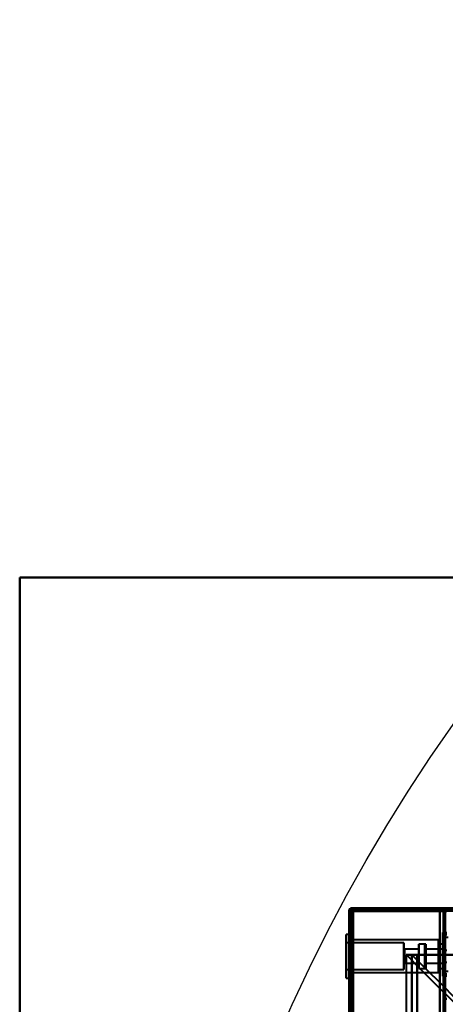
# Model space of a CAD drawing. Header units: millimetres. Extents: x -696 to 695, y -1041 to 611.
# Tile 37 of 90: x -655 to -500, y 252 to 611. Entities that reach past the tile are written whole.
import ezdxf

# ---------------------------------------------------------------- set-up
doc = ezdxf.new("R2010")
doc.units = ezdxf.units.MM
doc.layers.add('A-GENM', color=13, linetype='Continuous', lineweight=40)
doc.layers.add('G-IMPT', color=8, linetype='Continuous', lineweight=40)

# ---------------------------------------------------------------- blocks, each defined once
blk = doc.blocks.new('NEXA 400 CALQUES_dwg-748074-Niveau de réf_')
at = {"layer": 'G-IMPT'}
for p, q in [((534.4, 287), (-534.4, 287)), ((-534.4, 286.4), (-534.4, 287)), ((-534.4, 287), (-534.4, 286.4)), ((-535, 286.4), (-535, -249.4)), ((-535, 286.4), (-535, -249.4)), ((-535, 286.4), (-534.4, 286.4)), ((-534.4, 286.4), (-535, 286.4)), ((-535, 286.4), (-534.4, 286.4)), ((-534.4, 286.4), (-535, 286.4)), ((-535, 286.4), (-534.4, 286.4)), ((-534.4, 286.4), (-535, 286.4)), ((-533.9, 285.9), (-534.5, 285.9)), ((-534.5, 285.9), (-533.9, 285.9)), ((-533.9, 286.5), (-533.9, 285.9)), ((-533.9, 285.9), (-533.9, 286.5)), ((-500, 285.9), (-500.6, 285.9)), ((-500.6, 285.9), (-500, 285.9)), ((-500.6, 285.9), (-500, 285.9)), ((-500, 285.9), (-500.6, 285.9)), ((-500, -248.9), (-500, 285.9)), ((-535, 277.45), (-536.1, 277.45)), ((-535, 277.45), (-536.1, 277.45)), ((-536.1, 277.45), (-536.1, 262.16)), ((-536.1, 277.45), (-536.1, 262.16)), ((-536.1, 276.84), (-536.1, 277.45)), ((-536.1, 262.16), (-536.1, 277.45)), ((-536.1, 276.84), (-536.1, 277.45)), ((-536.1, 262.16), (-536.1, 277.45)), ((-536.1, 276.84), (-536.1, 261.55)), ((-536.1, 276.84), (-536.1, 261.55)), ((-536.1, 261.55), (-536.1, 276.84)), ((-536.1, 261.55), (-536.1, 276.84)), ((-535, 277.45), (-535, 262.16)), ((-535, 277.45), (-535, 276.84)), ((-535, 277.45), (-535, 262.16)), ((-535, 277.45), (-535, 276.84)), ((-535, 262.16), (-535, 277.45)), ((-535, 262.16), (-535, 277.45)), ((-535, 276.84), (-535, 261.55)), ((-535, 276.84), (-535, 261.55)), ((-535, 261.55), (-535, 276.84)), ((-535, 261.55), (-535, 276.84)), ((-500.5, 278.15), (-500.95, 278.15)), ((-500.95, 278.15), (-500.95, 270.2)), ((-500.95, 270.2), (-500.95, 278.15)), ((-500.95, 277.35), (-500.95, 263.05)), ((-500.95, 277.35), (-500.95, 270.2)), ((-500.95, 270.2), (-500.95, 277.35)), ((-500.5, 278.15), (-500.5, 270.2)), ((-500.5, 270.2), (-500.5, 278.15)), ((-500.5, 276.51), (-500.5, 270.2)), ((-500.5, 270.2), (-500.5, 276.51)), ((-500.5, 263.89), (-500.5, 276.51)), ((-499.5, 278.08), (-500, 278.08)), ((-500, 278.08), (-500, 270.2)), ((-500, 278.08), (-500, 262.33)), ((-500, 270.2), (-500, 278.08)), ((-499.5, 277.32), (-500, 277.35)), ((-500, 270.2), (-500, 277.35)), ((-500, 277.35), (-500, 270.2)), ((-499, 276.28), (-500, 276.35)), ((-500, 276.35), (-500, 270.2)), ((-500, 270.2), (-500, 276.35)), ((-515.1, 274.35), (-536.1, 274.35)), ((-515.1, 274.35), (-536.1, 274.35)), ((-536.1, 274.35), (-536.1, 265.02)), ((-536.1, 274.35), (-536.1, 265.02)), ((-536.1, 265.02), (-536.1, 274.35)), ((-536.1, 265.02), (-536.1, 274.35)), ((-536.1, 273.98), (-536.1, 264.65)), ((-536.1, 273.98), (-536.1, 264.65)), ((-536.1, 264.65), (-536.1, 273.98)), ((-536.1, 264.65), (-536.1, 273.98)), ((-534.5, 275.5), (-535, 275.5)), ((-534.5, 275.5), (-535, 275.5)), ((-535, 275.5), (-535, 263.5)), ((-535, 275.5), (-535, 263.5)), ((-535, 275.5), (-535, 263.5)), ((-535, 275.5), (-535, 263.5)), ((-502.5, 275.45), (-535, 275.45)), ((-502.5, 275.45), (-535, 275.45)), ((-535, 264), (-535, 275.45)), ((-535, 264), (-535, 275.45)), ((-535, 263.55), (-535, 275)), ((-535, 263.55), (-535, 275)), ((-534.5, 263.5), (-534.5, 275.5)), ((-534.5, 263.5), (-534.5, 275.5)), ((-534.5, 263.5), (-534.5, 275.5)), ((-534.5, 263.5), (-534.5, 275.5)), ((-534.5, 275.5), (-534.5, 263.5)), ((-534.5, 275.5), (-534.5, 263.5)), ((-534.5, 275.5), (-534.5, 263.5)), ((-534.5, 275.5), (-534.5, 263.5)), ((-515.1, 274.35), (-515.1, 265.02)), ((-515.1, 274.35), (-515.1, 265.02)), ((-515.1, 265.02), (-515.1, 274.35)), ((-515.1, 265.02), (-515.1, 274.35)), ((-515.1, 273.98), (-515.1, 264.65)), ((-515.1, 273.98), (-515.1, 264.65)), ((-515.1, 264.65), (-515.1, 273.98)), ((-515.1, 264.65), (-515.1, 273.98)), ((-507.1, 273.95), (-509.6, 273.95)), ((-507.1, 273.95), (-509.6, 273.95)), ((-509.6, 273.95), (-509.6, 265.39)), ((-509.6, 273.95), (-509.6, 265.39)), ((-509.6, 265.39), (-509.6, 273.95)), ((-509.6, 265.39), (-509.6, 273.95)), ((-509.6, 273.61), (-509.6, 265.05)), ((-509.6, 273.61), (-509.6, 265.05)), ((-509.6, 265.05), (-509.6, 273.61)), ((-509.6, 265.05), (-509.6, 273.61)), ((-507.1, 273.95), (-507.5, 273.55)), ((-507.1, 273.95), (-507.5, 273.55)), ((-507.5, 273.55), (-507.5, 265.45)), ((-507.5, 273.55), (-507.5, 265.45)), ((-507.5, 273.55), (-507.5, 265.45)), ((-507.5, 273.55), (-507.5, 265.45)), ((-507.5, 265.45), (-507.5, 273.55)), ((-507.5, 265.45), (-507.5, 273.55)), ((-507.5, 265.45), (-507.5, 273.55)), ((-507.5, 265.45), (-507.5, 273.55)), ((-507.1, 273.95), (-507.1, 265.05)), ((-507.1, 273.95), (-507.1, 265.05)), ((-507.1, 273.95), (-507.1, 265.05)), ((-507.1, 273.95), (-507.1, 265.05)), ((-507.1, 273.61), (-507.1, 273.95)), ((-507.1, 265.39), (-507.1, 273.95)), ((-507.1, 273.61), (-507.1, 273.95)), ((-507.1, 265.39), (-507.1, 273.95)), ((-507.1, 265.05), (-507.1, 273.61)), ((-507.1, 265.05), (-507.1, 273.61)), ((-502.1, 275.05), (-502.5, 275.45)), ((-502.1, 275.05), (-502.5, 275.45)), ((-502.5, 264), (-502.5, 275.45)), ((-502.5, 264), (-502.5, 275.45)), ((-502.5, 275.45), (-502.5, 264)), ((-502.5, 275.45), (-502.5, 264)), ((-502.5, 263.55), (-502.5, 275)), ((-502.5, 263.55), (-502.5, 275)), ((-502.5, 275), (-502.5, 263.55)), ((-502.5, 275), (-502.5, 263.55)), ((-502.1, 264.37), (-502.1, 275.05)), ((-502.1, 264.37), (-502.1, 275.05)), ((-502.1, 275.05), (-502.1, 264.37)), ((-502.1, 275.05), (-502.1, 264.37)), ((-502.1, 263.95), (-502.1, 274.63)), ((-502.1, 263.95), (-502.1, 274.63)), ((-502.1, 274.63), (-502.1, 263.95)), ((-502.1, 274.63), (-502.1, 263.95)), ((-500, 273.95), (-502.1, 273.95)), ((-500, 273.95), (-502.1, 273.95)), ((-502.1, 273.95), (-502.1, 265.39)), ((-502.1, 273.95), (-502.1, 265.39)), ((-502.1, 265.39), (-502.1, 273.95)), ((-502.1, 265.39), (-502.1, 273.95)), ((-502.1, 273.61), (-502.1, 265.05)), ((-502.1, 273.61), (-502.1, 265.05)), ((-502.1, 265.05), (-502.1, 273.61)), ((-502.1, 265.05), (-502.1, 273.61)), ((-500, 275.5), (-500.5, 275.5)), ((-500, 275.5), (-500.5, 275.5)), ((-500.5, 275.5), (-500.5, 263.5)), ((-500.5, 275.5), (-500.5, 263.5)), ((-500.5, 275.5), (-500.5, 263.5)), ((-500.5, 275.5), (-500.5, 263.5)), ((-500.5, 263.5), (-500.5, 275.5)), ((-500.5, 263.5), (-500.5, 275.5)), ((-500.5, 263.5), (-500.5, 275.5)), ((-500.5, 263.5), (-500.5, 275.5)), ((-500, 275.5), (-500, 269.5)), ((-500, 275.5), (-500, 269.5)), ((-500, 263.5), (-500, 275.5)), ((-500, 269.5), (-500, 275.5)), ((-500, 263.5), (-500, 275.5)), ((-500, 269.5), (-500, 275.5)), ((-500, 273.95), (-500, 269.5)), ((-500, 273.95), (-500, 269.5)), ((-500, 269.5), (-500, 273.95)), ((-500, 269.5), (-500, 273.95)), ((-500, 273.61), (-500, 265.05)), ((-500, 273.61), (-500, 265.05)), ((-514.9, 272.05), (-515.1, 272.25)), ((-514.9, 272.05), (-515.1, 272.25)), ((-515.1, 272.25), (-515.1, 266.96)), ((-515.1, 272.25), (-515.1, 266.96)), ((-515.1, 266.96), (-515.1, 272.25)), ((-515.1, 266.96), (-515.1, 272.25)), ((-515.1, 272.04), (-515.1, 266.75)), ((-515.1, 272.04), (-515.1, 266.75)), ((-515.1, 266.75), (-515.1, 272.04)), ((-515.1, 266.75), (-515.1, 272.04)), ((-509.6, 272.05), (-514.9, 272.05)), ((-509.6, 272.05), (-514.9, 272.05)), ((-514.9, 272.05), (-514.9, 267.14)), ((-514.9, 272.05), (-514.9, 267.14)), ((-514.9, 267.14), (-514.9, 272.05)), ((-514.9, 267.14), (-514.9, 272.05)), ((-514.9, 271.86), (-514.9, 266.95)), ((-514.9, 271.86), (-514.9, 266.95)), ((-514.9, 266.95), (-514.9, 271.86)), ((-514.9, 266.95), (-514.9, 271.86)), ((-510.23, 270), (-514.23, 270)), ((-512.23, 270), (-512.23, -250)), ((-510.23, 270), (-512.23, 270)), ((-512.23, 270), (-510.23, 270)), ((-509.6, 272.05), (-509.6, 267.14)), ((-509.6, 272.05), (-509.6, 267.14)), ((-509.6, 267.14), (-509.6, 272.05)), ((-509.6, 267.14), (-509.6, 272.05)), ((-509.6, 271.86), (-509.6, 266.95)), ((-509.6, 271.86), (-509.6, 266.95)), ((-509.6, 266.95), (-509.6, 271.86)), ((-509.6, 266.95), (-509.6, 271.86)), ((-507.3, 272.05), (-507.5, 272.25)), ((-507.3, 272.05), (-507.5, 272.25)), ((-507.5, 272.25), (-507.5, 266.75)), ((-507.5, 272.25), (-507.5, 266.75)), ((-507.5, 272.25), (-507.5, 266.75)), ((-507.5, 272.25), (-507.5, 266.75)), ((-507.5, 266.75), (-507.5, 272.25)), ((-507.5, 266.75), (-507.5, 272.25)), ((-507.5, 266.75), (-507.5, 272.25)), ((-507.5, 266.75), (-507.5, 272.25)), ((-500, 272.05), (-507.3, 272.05)), ((-500, 272.05), (-507.3, 272.05)), ((-507.3, 272.05), (-507.3, 270.48)), ((-507.3, 272.05), (-507.3, 271.86)), ((-507.3, 272.05), (-507.3, 270.48)), ((-507.3, 272.05), (-507.3, 271.86)), ((-507.3, 270.48), (-507.3, 272.05)), ((-507.3, 266.95), (-507.3, 272.05)), ((-507.3, 270.48), (-507.3, 272.05)), ((-507.3, 266.95), (-507.3, 272.05)), ((-507.3, 271.86), (-507.3, 266.95)), ((-507.3, 271.86), (-507.3, 266.95)), ((-507.3, 270.48), (-507.3, 267.14)), ((-507.3, 270.48), (-507.3, 267.14)), ((-507.3, 266.95), (-507.3, 270.48)), ((-507.3, 266.95), (-507.3, 270.48)), ((-500.95, 270.2), (-500.95, 263.05)), ((-500.95, 270.2), (-500.95, 262.25)), ((-500.95, 263.05), (-500.95, 270.2)), ((-500.95, 262.25), (-500.95, 270.2)), ((-500.5, 270.2), (-500.5, 263.89)), ((-500.5, 263.89), (-500.5, 270.2)), ((-500.5, 270.2), (-500.5, 262.25)), ((-500.5, 262.25), (-500.5, 270.2)), ((-500, 272.05), (-500, 269.5)), ((-500, 272.05), (-500, 269.5)), ((-500, 269.5), (-500, 272.05)), ((-500, 269.5), (-500, 272.05)), ((-500, 266.95), (-500, 271.86)), ((-500, 266.95), (-500, 271.86)), ((-499.5, 271.6), (-500, 271.6)), ((-499.5, 271.6), (-500, 271.6)), ((-500, 271.6), (-500, 267.4)), ((-500, 271.6), (-500, 267.4)), ((-500, 271.6), (-500, 267.4)), ((-500, 271.6), (-500, 267.4)), ((-500, 267.4), (-500, 271.6)), ((-500, 267.4), (-500, 271.6)), ((-500, 267.4), (-500, 271.6)), ((-500, 267.4), (-500, 271.6)), ((-500, 270.2), (-500, 264.05)), ((-500, 264.05), (-500, 270.2)), ((-500, 270.2), (-500, 262.33)), ((-500, 263.05), (-500, 270.2)), ((-500, 262.33), (-500, 270.2)), ((-500, 270.2), (-500, 263.05)), ((-500, 269.5), (-500, 266.95)), ((-500, 269.5), (-500, 266.95)), ((-500, 267.14), (-500, 269.5)), ((-500, 267.14), (-500, 269.5)), ((-500, 269.5), (-500, 265.39)), ((-500, 269.5), (-500, 265.39)), ((-500, 269.5), (-500, 263.5)), ((-500, 265.05), (-500, 269.5)), ((-500, 269.5), (-500, 263.5)), ((-500, 265.05), (-500, 269.5)), ((-500, 263.5), (-500, 269.5)), ((-500, 263.5), (-500, 269.5)), ((-515.1, 266.75), (-514.9, 266.95)), ((-515.1, 266.75), (-514.9, 266.95)), ((-514.9, 266.95), (-509.6, 266.95)), ((-514.9, 266.95), (-509.6, 266.95)), ((-507.5, 266.75), (-507.3, 266.95)), ((-507.5, 266.75), (-507.3, 266.95)), ((-507.5, 265.45), (-507.1, 265.05)), ((-507.5, 265.45), (-507.1, 265.05)), ((-507.3, 266.95), (-500, 266.95)), ((-507.3, 266.95), (-500, 266.95)), ((-500, 267.4), (-499.5, 267.4)), ((-500, 267.4), (-499.5, 267.4)), ((-536.1, 264.65), (-515.1, 264.65)), ((-536.1, 264.65), (-515.1, 264.65)), ((-536.1, 261.55), (-536.1, 262.16)), ((-536.1, 261.55), (-536.1, 262.16)), ((-535, 263.55), (-502.5, 263.55)), ((-535, 263.55), (-502.5, 263.55)), ((-535, 263.5), (-534.5, 263.5)), ((-535, 263.5), (-534.5, 263.5)), ((-535, 262.16), (-535, 261.55)), ((-535, 262.16), (-535, 261.55)), ((-509.6, 265.05), (-507.1, 265.05)), ((-509.6, 265.05), (-507.1, 265.05)), ((-502.5, 263.55), (-502.1, 263.95)), ((-502.5, 263.55), (-502.1, 263.95)), ((-502.1, 265.05), (-500, 265.05)), ((-502.1, 265.05), (-500, 265.05)), ((-500.95, 262.25), (-500.5, 262.25)), ((-500.5, 263.5), (-500, 263.5)), ((-500.5, 263.5), (-500, 263.5)), ((-500, 264.05), (-499, 264.12)), ((-500, 263.05), (-499.5, 263.08)), ((-500, 262.33), (-499.5, 262.33)), ((-536.1, 261.55), (-535, 261.55)), ((-536.1, 261.55), (-535, 261.55))]:
    blk.add_line(p, q, dxfattribs=at)
at = {"layer": 'G-IMPT', "flags": 128}
for points in [[(-534.4, 287), (-526.3, 287), (-518.2, 287), (-510.1, 287), (-502, 287)], [(534.4, 287), (267.2, 287), (0, 287), (-267.2, 287), (-534.4, 287)], [(-502, 287), (-510.1, 287), (-518.2, 287), (-526.3, 287), (-534.4, 287)], [(-534.4, 287), (-526.3, 287), (-518.2, 287), (-510.1, 287), (-502, 287)], [(-534.4, 287), (-267.2, 287), (0, 287), (267.2, 287), (534.4, 287)], [(534.4, 287), (267.2, 287), (0, 287), (-267.2, 287), (-534.4, 287)], [(-534.4, 287), (-534.4, 286.87), (-534.4, 286.75), (-534.4, 286.62), (-534.4, 286.5)], [(-502, 287), (-510.1, 287), (-518.2, 287), (-526.3, 287), (-534.4, 287)], [(-534.4, 286.5), (-534.4, 286.62), (-534.4, 286.75), (-534.4, 286.87), (-534.4, 287)], [(-534.4, 287), (-267.2, 287), (0, 287), (267.2, 287), (534.4, 287)], [(-502, 287), (-502, 286.87), (-502, 286.75), (-502, 286.62), (-502, 286.5)], [(-502, 286.5), (-502, 286.62), (-502, 286.75), (-502, 286.87), (-502, 287)], [(-502, 287), (-502, 286.87), (-502, 286.75), (-502, 286.62), (-502, 286.5)], [(-502, 286.5), (-502, 286.62), (-502, 286.75), (-502, 286.87), (-502, 287)], [(-534.45, 286.45), (-534.59, 286.44), (-534.73, 286.42), (-534.86, 286.41), (-535, 286.4)], [(-535, 286.4), (-534.86, 286.41), (-534.73, 286.42), (-534.59, 286.44), (-534.45, 286.45)], [(-535, 286.4), (-535, 152.45), (-535, 18.5), (-535, -115.45), (-535, -249.4)], [(-535, -249.4), (-535, -115.45), (-535, 18.5), (-535, 152.45), (-535, 286.4)], [(-535, 286.4), (-535, 152.45), (-535, 18.5), (-535, -115.45), (-535, -249.4)], [(-534.5, 286.4), (-534.63, 286.4), (-534.75, 286.4), (-534.88, 286.4), (-535, 286.4)], [(-535, -249.4), (-535, -115.45), (-535, 18.5), (-535, 152.45), (-535, 286.4)], [(-535, 286.4), (-534.88, 286.4), (-534.75, 286.4), (-534.63, 286.4), (-534.5, 286.4)], [(-535, -249.4), (-535, -115.45), (-535, 18.5), (-535, 152.45), (-535, 286.4)], [(-535, 286.4), (-534.86, 286.4), (-534.73, 286.4), (-534.59, 286.4), (-534.45, 286.4)], [(-535, -249.4), (-535, -115.45), (-535, 18.5), (-535, 152.45), (-535, 286.4)], [(-535, 286.4), (-535, 152.45), (-535, 18.5), (-535, -115.45), (-535, -249.4)], [(-535, 286.4), (-535, 152.45), (-535, 18.5), (-535, -115.45), (-535, -249.4)], [(-534.45, 286.4), (-534.59, 286.4), (-534.73, 286.4), (-534.86, 286.4), (-535, 286.4)], [(-534.45, 286.4), (-534.46, 286.4), (-534.48, 286.4), (-534.49, 286.4), (-534.5, 286.4)], [(-534.5, -249.4), (-534.5, -115.45), (-534.5, 18.5), (-534.5, 152.45), (-534.5, 286.4)], [(-534.5, 286.4), (-534.5, 152.45), (-534.5, 18.5), (-534.5, -115.45), (-534.5, -249.4)], [(-534.5, 286.4), (-534.5, 286.27), (-534.5, 286.15), (-534.5, 286.02), (-534.5, 285.9)], [(-534.5, 285.9), (-534.5, 286.02), (-534.5, 286.15), (-534.5, 286.27), (-534.5, 286.4)], [(-534.5, 286.4), (-534.5, 152.45), (-534.5, 18.5), (-534.5, -115.45), (-534.5, -249.4)], [(-534.5, 285.9), (-534.5, 152.2), (-534.5, 18.5), (-534.5, -115.2), (-534.5, -248.9)], [(-534, 285.9), (-534.13, 285.9), (-534.25, 285.9), (-534.38, 285.9), (-534.5, 285.9)], [(-534.5, 285.9), (-534.5, 152.2), (-534.5, 18.5), (-534.5, -115.2), (-534.5, -248.9)], [(-534.5, -248.9), (-534.5, -115.2), (-534.5, 18.5), (-534.5, 152.2), (-534.5, 285.9)], [(-534.5, -248.9), (-534.5, -115.2), (-534.5, 18.5), (-534.5, 152.2), (-534.5, 285.9)], [(-534.5, 285.9), (-534.5, 152.2), (-534.5, 18.5), (-534.5, -115.2), (-534.5, -248.9)], [(-534.5, 285.9), (-534.38, 285.9), (-534.25, 285.9), (-534.13, 285.9), (-534, 285.9)], [(-534.5, -248.9), (-534.5, -115.2), (-534.5, 18.5), (-534.5, 152.2), (-534.5, 285.9)], [(-502, 286.5), (-510.11, 286.49), (-518.23, 286.47), (-526.34, 286.46), (-534.45, 286.45)], [(-534.45, 286.45), (-526.34, 286.46), (-518.23, 286.47), (-510.11, 286.49), (-502, 286.5)], [(-534.4, 286.4), (-534.41, 286.4), (-534.42, 286.4), (-534.44, 286.4), (-534.45, 286.4)], [(-534.45, 286.4), (-526.34, 286.4), (-518.23, 286.4), (-510.11, 286.4), (-502, 286.4)], [(-502, 286.4), (-510.11, 286.4), (-518.23, 286.4), (-526.34, 286.4), (-534.45, 286.4)], [(-502, 286.5), (-510.1, 286.5), (-518.2, 286.5), (-526.3, 286.5), (-534.4, 286.5)], [(-534.4, 286.5), (-526.3, 286.5), (-518.2, 286.5), (-510.1, 286.5), (-502, 286.5)], [(-534.4, 286.5), (-534.4, 286.49), (-534.4, 286.47), (-534.4, 286.46), (-534.4, 286.45)], [(-533.9, 286.5), (-534.02, 286.5), (-534.15, 286.5), (-534.27, 286.5), (-534.4, 286.5)], [(534.4, 286.5), (267.2, 286.5), (0, 286.5), (-267.2, 286.5), (-534.4, 286.5)], [(-534.4, 286.5), (-534.27, 286.5), (-534.15, 286.5), (-534.02, 286.5), (-533.9, 286.5)], [(-534.4, 286.45), (-534.4, 286.44), (-534.4, 286.42), (-534.4, 286.41), (-534.4, 286.4)], [(534.4, 286.4), (267.2, 286.4), (0, 286.4), (-267.2, 286.4), (-534.4, 286.4)], [(-534.4, 286.4), (-534.4, 152.45), (-534.4, 18.5), (-534.4, -115.45), (-534.4, -249.4)], [(-534.4, -249.4), (-534.4, -115.45), (-534.4, 18.5), (-534.4, 152.45), (-534.4, 286.4)], [(-534.4, -249.4), (-534.4, -115.45), (-534.4, 18.5), (-534.4, 152.45), (-534.4, 286.4)], [(-534.4, 286.4), (-267.2, 286.4), (0, 286.4), (267.2, 286.4), (534.4, 286.4)], [(-534.4, 286.4), (-267.2, 286.4), (0, 286.4), (267.2, 286.4), (534.4, 286.4)], [(-534.4, 286.4), (-534.4, 152.45), (-534.4, 18.5), (-534.4, -115.45), (-534.4, -249.4)], [(-502, 286.4), (-510.1, 286.4), (-518.2, 286.4), (-526.3, 286.4), (-534.4, 286.4)], [(-502, 286.4), (-510.1, 286.4), (-518.2, 286.4), (-526.3, 286.4), (-534.4, 286.4)], [(-534.4, 286.4), (-534.4, 152.45), (-534.4, 18.5), (-534.4, -115.45), (-534.4, -249.4)], [(-534.4, -249.4), (-534.4, -115.45), (-534.4, 18.5), (-534.4, 152.45), (-534.4, 286.4)], [(-534.4, 286.4), (-526.3, 286.4), (-518.2, 286.4), (-510.1, 286.4), (-502, 286.4)], [(-534.4, -249.4), (-534.4, -115.45), (-534.4, 18.5), (-534.4, 152.45), (-534.4, 286.4)], [(-534.4, 286.4), (-526.3, 286.4), (-518.2, 286.4), (-510.1, 286.4), (-502, 286.4)], [(-502, 286.4), (-510.1, 286.4), (-518.2, 286.4), (-526.3, 286.4), (-534.4, 286.4)], [(-534.4, 286.4), (-534.4, 152.45), (-534.4, 18.5), (-534.4, -115.45), (-534.4, -249.4)], [(-534, -248.9), (-534, -115.2), (-534, 18.5), (-534, 152.2), (-534, 285.9)], [(-534, 285.9), (-534, 152.2), (-534, 18.5), (-534, -115.2), (-534, -248.9)], [(-534, -248.9), (-534, -115.2), (-534, 18.5), (-534, 152.2), (-534, 285.9)], [(-534, 285.9), (-533.99, 285.9), (-533.98, 285.9), (-533.96, 285.9), (-533.95, 285.9)], [(-533.95, 285.9), (-533.94, 285.9), (-533.93, 285.9), (-533.91, 285.9), (-533.9, 285.9)], [(533.9, 286.5), (266.95, 286.5), (0, 286.5), (-266.95, 286.5), (-533.9, 286.5)], [(-533.9, 286.5), (-266.95, 286.5), (0, 286.5), (266.95, 286.5), (533.9, 286.5)], [(533.9, 286.5), (266.95, 286.5), (0, 286.5), (-266.95, 286.5), (-533.9, 286.5)], [(-533.9, 286.5), (-533.9, 286.37), (-533.9, 286.25), (-533.9, 286.12), (-533.9, 286)], [(-533.9, 286.5), (-266.95, 286.5), (0, 286.5), (266.95, 286.5), (533.9, 286.5)], [(533.9, 286.5), (266.95, 286.5), (0, 286.5), (-266.95, 286.5), (-533.9, 286.5)], [(-533.9, 286), (-533.9, 286.12), (-533.9, 286.25), (-533.9, 286.37), (-533.9, 286.5)], [(-533.9, 286.5), (-266.95, 286.5), (0, 286.5), (266.95, 286.5), (533.9, 286.5)], [(-533.9, 286), (-266.95, 286), (0, 286), (266.95, 286), (533.9, 286)], [(-533.9, 286), (-266.95, 286), (0, 286), (266.95, 286), (533.9, 286)], [(533.9, 286), (266.95, 286), (0, 286), (-266.95, 286), (-533.9, 286)], [(-533.9, 285.95), (-533.9, 285.96), (-533.9, 285.97), (-533.9, 285.99), (-533.9, 286)], [(-533.9, 285.9), (-533.9, 285.91), (-533.9, 285.92), (-533.9, 285.94), (-533.9, 285.95)], [(533.9, 285.9), (266.95, 285.9), (0, 285.9), (-266.95, 285.9), (-533.9, 285.9)], [(-533.9, 285.9), (-533.9, 152.2), (-533.9, 18.5), (-533.9, -115.2), (-533.9, -248.9)], [(-533.9, 285.9), (-533.9, 152.2), (-533.9, 18.5), (-533.9, -115.2), (-533.9, -248.9)], [(-533.9, -248.9), (-533.9, -115.2), (-533.9, 18.5), (-533.9, 152.2), (-533.9, 285.9)], [(-533.9, 285.9), (-525.93, 285.9), (-517.95, 285.9), (-509.98, 285.9), (-502, 285.9)], [(-502, 285.9), (-509.98, 285.9), (-517.95, 285.9), (-525.93, 285.9), (-533.9, 285.9)], [(-533.5, 286), (-533.5, 286.12), (-533.5, 286.25), (-533.5, 286.37), (-533.5, 286.5)], [(-533.5, 286.5), (-525.63, 286.5), (-517.75, 286.5), (-509.88, 286.5), (-502, 286.5)], [(-533.5, 286), (-533.5, 286.12), (-533.5, 286.25), (-533.5, 286.37), (-533.5, 286.5)], [(-533.5, 286.5), (-533.5, 286.37), (-533.5, 286.25), (-533.5, 286.12), (-533.5, 286)], [(-502, 286.5), (-509.88, 286.5), (-517.75, 286.5), (-525.63, 286.5), (-533.5, 286.5)], [(-533.5, 286.5), (-533.5, 286.37), (-533.5, 286.25), (-533.5, 286.12), (-533.5, 286)], [(-533.5, 286.5), (-525.63, 286.5), (-517.75, 286.5), (-509.88, 286.5), (-502, 286.5)], [(-502, 286.5), (-509.88, 286.5), (-517.75, 286.5), (-525.63, 286.5), (-533.5, 286.5)], [(-500.6, 286), (-508.83, 286), (-517.05, 286), (-525.28, 286), (-533.5, 286)], [(-533.5, 286), (-525.28, 286), (-517.05, 286), (-508.83, 286), (-500.6, 286)], [(-500.55, 285.95), (-508.79, 285.96), (-517.03, 285.97), (-525.26, 285.99), (-533.5, 286)], [(-533.5, 286), (-525.26, 285.99), (-517.03, 285.97), (-508.79, 285.96), (-500.55, 285.95)], [(-500.6, 285.9), (-508.83, 285.9), (-517.05, 285.9), (-525.28, 285.9), (-533.5, 285.9)], [(-533.5, 285.9), (-533.5, 152.2), (-533.5, 18.5), (-533.5, -115.2), (-533.5, -248.9)], [(-502, 285.9), (-509.88, 285.9), (-517.75, 285.9), (-525.63, 285.9), (-533.5, 285.9)], [(-533.5, 285.9), (-525.26, 285.9), (-517.03, 285.9), (-508.79, 285.9), (-500.55, 285.9)], [(-533.5, -248.9), (-533.5, -115.2), (-533.5, 18.5), (-533.5, 152.2), (-533.5, 285.9)], [(-533.5, 285.9), (-533.5, 152.2), (-533.5, 18.5), (-533.5, -115.2), (-533.5, -248.9)], [(-533.5, -248.9), (-533.5, -115.2), (-533.5, 18.5), (-533.5, 152.2), (-533.5, 285.9)], [(-533.5, 285.9), (-525.28, 285.9), (-517.05, 285.9), (-508.83, 285.9), (-500.6, 285.9)], [(-533.5, -248.9), (-533.5, -115.2), (-533.5, 18.5), (-533.5, 152.2), (-533.5, 285.9)], [(-533.5, 285.9), (-525.63, 285.9), (-517.75, 285.9), (-509.88, 285.9), (-502, 285.9)], [(-500.55, 285.9), (-508.79, 285.9), (-517.03, 285.9), (-525.26, 285.9), (-533.5, 285.9)], [(-533.5, 285.9), (-525.63, 285.9), (-517.75, 285.9), (-509.88, 285.9), (-502, 285.9)], [(-533.5, 285.9), (-533.5, 152.2), (-533.5, 18.5), (-533.5, -115.2), (-533.5, -248.9)], [(-533.5, -248.9), (-533.5, -115.2), (-533.5, 18.5), (-533.5, 152.2), (-533.5, 285.9)], [(-533.5, 285.9), (-533.5, 152.2), (-533.5, 18.5), (-533.5, -115.2), (-533.5, -248.9)], [(-502, 285.9), (-509.88, 285.9), (-517.75, 285.9), (-525.63, 285.9), (-533.5, 285.9)], [(-502, 286.5), (-501.65, 286.5), (-501.3, 286.5), (-500.95, 286.5), (-500.6, 286.5)], [(-500.6, 286.5), (-500.95, 286.5), (-501.3, 286.5), (-501.65, 286.5), (-502, 286.5)], [(-502, 286.5), (-501.65, 286.5), (-501.3, 286.5), (-500.95, 286.5), (-500.6, 286.5)], [(-500.6, 286.5), (-500.95, 286.5), (-501.3, 286.5), (-501.65, 286.5), (-502, 286.5)], [(-502, 285.9), (-502, 286.02), (-502, 286.15), (-502, 286.27), (-502, 286.4)], [(-502, 286.4), (-502, 286.27), (-502, 286.15), (-502, 286.02), (-502, 285.9)], [(-502, 270), (-502, 274.1), (-502, 278.2), (-502, 282.3), (-502, 286.4)], [(-502, 286.4), (-502, 286.27), (-502, 286.15), (-502, 286.02), (-502, 285.9)], [(-502, 285.9), (-502, 286.02), (-502, 286.15), (-502, 286.27), (-502, 286.4)], [(-502, 286.4), (-502, 286.27), (-502, 286.15), (-502, 286.02), (-502, 285.9)], [(-502, 285.9), (-502, 286.02), (-502, 286.15), (-502, 286.27), (-502, 286.4)], [(-500.6, 285.9), (-500.95, 285.9), (-501.3, 285.9), (-501.65, 285.9), (-502, 285.9)], [(-502, -248.9), (-502, -115.2), (-502, 18.5), (-502, 152.2), (-502, 285.9)], [(-502, 285.9), (-501.65, 285.9), (-501.3, 285.9), (-500.95, 285.9), (-500.6, 285.9)], [(-502, 285.9), (-501.65, 285.9), (-501.3, 285.9), (-500.95, 285.9), (-500.6, 285.9)], [(-502, 285.9), (-502, 152.2), (-502, 18.5), (-502, -115.2), (-502, -248.9)], [(-502, 285.9), (-502, 152.2), (-502, 18.5), (-502, -115.2), (-502, -248.9)], [(-500.6, 285.9), (-500.95, 285.9), (-501.3, 285.9), (-501.65, 285.9), (-502, 285.9)], [(-502, -248.9), (-502, -115.2), (-502, 18.5), (-502, 152.2), (-502, 285.9)], [(-502, 285.9), (-502, 152.2), (-502, 18.5), (-502, -115.2), (-502, -248.9)], [(-502, -248.9), (-502, -115.2), (-502, 18.5), (-502, 152.2), (-502, 285.9)], [(-502, 285.9), (-501.35, 285.9), (-500.7, 285.9), (-500.05, 285.9), (-499.4, 285.9)], [(-499.4, 285.9), (-500.05, 285.9), (-500.7, 285.9), (-501.35, 285.9), (-502, 285.9)], [(-500.6, -248.9), (-500.6, -115.2), (-500.6, 18.5), (-500.6, 152.2), (-500.6, 285.9)], [(-500.6, -248.9), (-500.6, -115.2), (-500.6, 18.5), (-500.6, 152.2), (-500.6, 285.9)], [(-500.6, 285.9), (-500.6, 152.2), (-500.6, 18.5), (-500.6, -115.2), (-500.6, -248.9)], [(-500.6, 285.9), (-500.6, 152.2), (-500.6, 18.5), (-500.6, -115.2), (-500.6, -248.9)], [(-500.6, 285.9), (-500.6, 152.2), (-500.6, 18.5), (-500.6, -115.2), (-500.6, -248.9)], [(-500.6, -248.9), (-500.6, -115.2), (-500.6, 18.5), (-500.6, 152.2), (-500.6, 285.9)], [(-500, 285.9), (-500.14, 285.91), (-500.28, 285.92), (-500.41, 285.94), (-500.55, 285.95)], [(-500.55, 285.95), (-500.41, 285.94), (-500.28, 285.92), (-500.14, 285.91), (-500, 285.9)], [(-500.55, 285.9), (-500.41, 285.9), (-500.28, 285.9), (-500.14, 285.9), (-500, 285.9)], [(-500, 285.9), (-500.14, 285.9), (-500.28, 285.9), (-500.41, 285.9), (-500.55, 285.9)], [(-500.5, 285.9), (-500.5, 152.2), (-500.5, 18.5), (-500.5, -115.2), (-500.5, -248.9)], [(-500.5, -248.9), (-500.5, -115.2), (-500.5, 18.5), (-500.5, 152.2), (-500.5, 285.9)], [(-500, 254), (-500, 262.1), (-500, 270.2), (-500, 278.3), (-500, 286.4)], [(-500, 286.4), (-500, 278.3), (-500, 270.2), (-500, 262.1), (-500, 254)], [(-500, 254), (-500, 262.1), (-500, 270.2), (-500, 278.3), (-500, 286.4)], [(-500, 286.4), (-500, 278.3), (-500, 270.2), (-500, 262.1), (-500, 254)], [(-500, 285.9), (-500, 277.92), (-500, 269.95), (-500, 261.98), (-500, 254)], [(-500, 254), (-500, 261.98), (-500, 269.95), (-500, 277.92), (-500, 285.9)], [(-500, 285.9), (-500, 277.92), (-500, 269.95), (-500, 261.98), (-500, 254)], [(-500, 254), (-500, 261.98), (-500, 269.95), (-500, 277.92), (-500, 285.9)], [(-500.95, 277.35), (-500.92, 277.12), (-500.84, 276.89), (-500.69, 276.68), (-500.5, 276.51)], [(-500.5, 276.51), (-500.69, 276.68), (-500.84, 276.89), (-500.92, 277.12), (-500.95, 277.35)], [(-514.17, -250), (-514.17, -120), (-514.17, 10), (-514.17, 140), (-514.17, 270)], [(-514.17, 270), (-508.87, 264.69), (-503.56, 259.39), (-498.25, 254.08), (-492.95, 248.78)], [(-514.17, 270), (-513.66, 270), (-513.16, 270), (-512.65, 270), (-512.14, 270)], [(-492.95, 248.78), (-498.25, 254.08), (-503.56, 259.39), (-508.87, 264.69), (-514.17, 270)], [(-512.14, 270), (-512.65, 270), (-513.16, 270), (-513.66, 270), (-514.17, 270)], [(-512.14, 270), (-512.16, 270), (-512.17, 270), (-512.19, 270), (-512.2, 270)], [(-512.2, 270), (-512.2, 140), (-512.2, 10), (-512.2, -120), (-512.2, -250)], [(-512.2, -250), (-512.2, -120), (-512.2, 10), (-512.2, 140), (-512.2, 270)], [(-512.2, 270), (-512.19, 270), (-512.17, 270), (-512.16, 270), (-512.14, 270)], [(-512.14, 270), (-506.85, 264.71), (-501.56, 259.42), (-496.27, 254.13), (-490.98, 248.84)], [(-490.98, 248.84), (-496.27, 254.13), (-501.56, 259.42), (-506.85, 264.71), (-512.14, 270)], [(-510.23, 270), (-510.23, 140), (-510.23, 10), (-510.23, -120), (-510.23, -250)], [(-510.23, -250), (-510.23, -120), (-510.23, 10), (-510.23, 140), (-510.23, 270)], [(-510.23, 270), (-504.42, 270), (-498.62, 270), (-492.81, 270), (-487, 270)], [(-487, 270), (-492.81, 270), (-498.62, 270), (-504.42, 270), (-510.23, 270)], [(-510.23, 270), (-508.17, 270), (-506.12, 270), (-504.06, 270), (-502, 270)], [(-502, -249.4), (-502, -119.55), (-502, 10.3), (-502, 140.15), (-502, 270)], [(-502, 270), (-501.35, 270), (-500.7, 270), (-500.05, 270), (-499.4, 270)], [(-499.4, 270), (-500.05, 270), (-500.7, 270), (-501.35, 270), (-502, 270)], [(-502, 270), (-502, 140.15), (-502, 10.3), (-502, -119.55), (-502, -249.4)], [(-500.5, 263.89), (-500.69, 263.72), (-500.84, 263.51), (-500.92, 263.28), (-500.95, 263.05)], [(-500.95, 263.05), (-500.92, 263.28), (-500.84, 263.51), (-500.69, 263.72), (-500.5, 263.89)], [(-500, 254), (-500, 253.35), (-500, 252.7), (-500, 252.05), (-500, 251.4)], [(-500, 251.4), (-500, 252.05), (-500, 252.7), (-500, 253.35), (-500, 254)], [(-500, 254), (-500, 128.28), (-500, 2.55), (-500, -123.18), (-500, -248.9)], [(-500, 254), (-499.88, 254), (-499.75, 254), (-499.63, 254), (-499.5, 254)], [(-500, -248.9), (-500, -123.18), (-500, 2.55), (-500, 128.28), (-500, 254)], [(-499.5, 254), (-499.63, 254), (-499.75, 254), (-499.88, 254), (-500, 254)], [(-500, 254), (-499.88, 254), (-499.75, 254), (-499.63, 254), (-499.5, 254)]]:
    blk.add_lwpolyline(points, dxfattribs=at)
at = {"layer": 'G-IMPT'}
for centre, start, end in [((-534.4, 286.4), 90, 180), ((-534.4, 286.4), 90, 180), ((-534.4, 286.4), 90, 180), ((-534.4, 286.4), 90, 180), ((-499.4, 286.4), 90, 180), ((-499.4, 286.4), 90, 180), ((-500.6, 285.9), 0, 90), ((-500.6, 285.9), 0, 90), ((-500.6, 285.9), 0, 90), ((-500.6, 285.9), 0, 90)]:
    blk.add_arc(centre, 0.6, start, end, dxfattribs=at)
blk = doc.blocks.new('Nexa Toit - 400-748087-Niveau de réf_')
at = {"layer": 'A-GENM'}
for p, q in [((655, 407.5), (-655, 407.5)), ((-655, 407.5), (-655, -407.5)), ((-655, -407.5), (-655, 407.5)), ((-655, 407.5), (655, 407.5))]:
    blk.add_line(p, q, dxfattribs=at)

msp = doc.modelspace()

# ---------------------------------------------------------------- linework, layer by layer
at = {"color": 94, "lineweight": 30}
msp.add_circle((0, 1), 609.6, dxfattribs=at)

# ---------------------------------------------------------------- block references
at = {"layer": 'A-GENM'}
msp.add_blockref('Nexa Toit - 400-748087-Niveau de réf_', (0, 0), dxfattribs=at)
at = {"layer": 'G-IMPT'}
msp.add_blockref('NEXA 400 CALQUES_dwg-748074-Niveau de réf_', (0, 0), dxfattribs=at)

doc.saveas('drawing.dxf')
